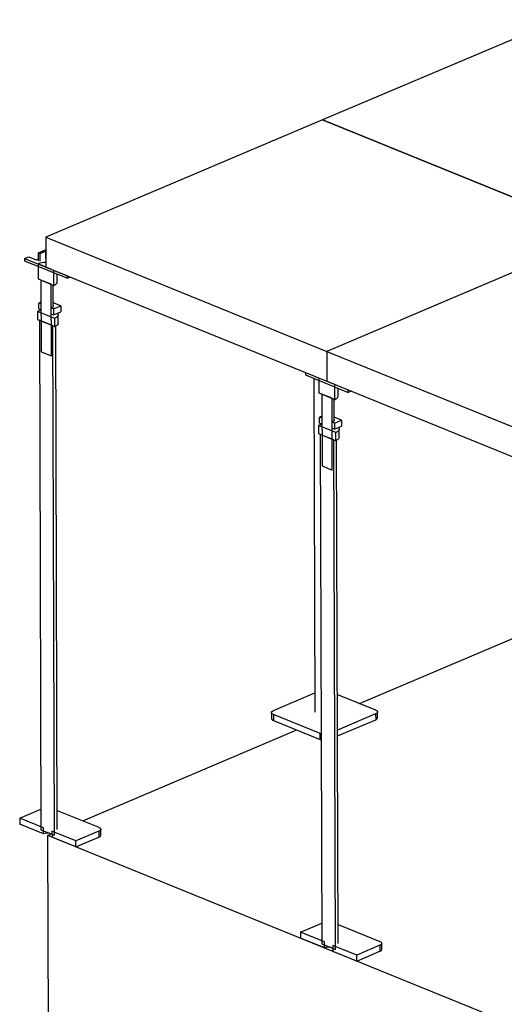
# Model space of a CAD drawing. Header units: millimetres. Extents: x 5 to 589, y 5 to 415.
# Tile 53 of 67: x 449 to 473, y 259 to 309. Entities that reach past the tile are written whole.
import ezdxf

# ---------------------------------------------------------------- set-up
doc = ezdxf.new("R2010")
doc.units = ezdxf.units.MM
doc.layers.add('TRAIT-FORT', color=4, linetype='Continuous', lineweight=25)

msp = doc.modelspace()

# ---------------------------------------------------------------- linework, layer by layer
at = {"layer": 'TRAIT-FORT', "color": 4, "linetype": 'Continuous', "lineweight": 25}
for p, q in [((475.962, 309.401), (463.973, 304.321)), ((463.973, 304.321), (449.937, 298.373)), ((478.22, 298.535), (463.973, 304.321)), ((463.973, 304.321), (474.421, 300.078)), ((478.22, 298.535), (464.184, 292.588)), ((449.937, 298.373), (449.942, 296.856)), ((449.937, 298.373), (464.184, 292.588)), ((449.569, 297.579), (449.917, 297.726)), ((449.569, 297.579), (449.64, 297.55)), ((449.57, 297.185), (449.569, 297.579)), ((449.64, 297.55), (449.918, 297.668)), ((449.642, 297.156), (449.64, 297.55)), ((449.917, 297.726), (449.939, 297.718)), ((449.918, 297.668), (449.939, 297.659)), ((449.918, 297.668), (449.919, 297.274)), ((448.858, 297.297), (449.072, 297.387)), ((448.858, 297.297), (451.026, 296.416)), ((448.858, 297.297), (448.858, 297.175)), ((448.858, 297.175), (451.026, 296.295)), ((449.072, 297.387), (449.452, 297.233)), ((449.452, 297.233), (449.57, 297.283)), ((449.538, 297.02), (449.54, 296.262)), ((450.345, 296.692), (449.538, 297.02)), ((449.942, 296.856), (464.189, 291.071)), ((450.348, 295.934), (450.345, 296.692)), ((450.511, 296.1), (450.509, 296.505)), ((449.54, 296.262), (450.348, 295.934)), ((450.205, 295.992), (449.683, 296.204)), ((449.683, 296.204), (449.695, 292.565)), ((450.217, 292.353), (450.205, 295.992)), ((451.026, 296.295), (451.026, 296.416)), ((451.172, 296.357), (451.026, 296.295)), ((450.315, 294.889), (450.311, 295.949)), ((449.686, 295.087), (449.574, 295.039)), ((449.687, 294.994), (449.574, 295.039)), ((449.575, 294.736), (449.574, 295.039)), ((449.687, 294.994), (449.688, 294.69)), ((450.69, 294.892), (450.314, 295.045)), ((449.51, 294.611), (449.511, 294.202)), ((450.389, 294.254), (449.51, 294.611)), ((449.688, 294.69), (449.575, 294.736)), ((450.322, 294.736), (450.209, 294.782)), ((450.21, 294.478), (450.209, 294.782)), ((450.322, 294.736), (450.69, 294.892)), ((450.322, 294.736), (450.323, 294.432)), ((450.323, 294.432), (450.691, 294.589)), ((450.69, 294.892), (450.691, 294.589)), ((449.511, 294.202), (450.39, 293.845)), ((449.606, 294.163), (449.689, 268.338)), ((450.295, 293.883), (449.606, 294.163)), ((450.323, 294.432), (450.21, 294.478)), ((450.316, 294.434), (450.316, 294.435)), ((450.39, 293.845), (450.389, 294.254)), ((450.567, 294.025), (450.566, 294.435)), ((450.378, 268.058), (450.295, 293.883)), ((450.516, 268.348), (450.435, 293.866)), ((449.695, 292.565), (450.217, 292.353)), ((464.184, 292.588), (478.431, 286.802)), ((464.184, 292.588), (464.189, 291.071)), ((463.105, 291.511), (465.273, 290.631)), ((463.105, 291.511), (463.105, 291.39)), ((463.105, 291.39), (465.273, 290.51)), ((463.532, 291.217), (463.586, 274.293)), ((463.785, 291.235), (463.788, 290.477)), ((464.593, 290.907), (463.785, 291.235)), ((464.189, 291.071), (478.436, 285.286)), ((464.595, 290.149), (464.593, 290.907)), ((464.758, 290.315), (464.757, 290.719)), ((465.273, 290.51), (465.273, 290.631)), ((465.419, 290.571), (465.273, 290.51)), ((463.788, 290.477), (464.595, 290.149)), ((463.93, 290.419), (463.942, 286.779)), ((464.453, 290.207), (463.93, 290.419)), ((464.464, 286.567), (464.453, 290.207)), ((464.562, 289.104), (464.559, 290.164)), ((463.934, 289.302), (463.821, 289.254)), ((463.934, 289.208), (463.821, 289.254)), ((463.822, 288.951), (463.821, 289.254)), ((463.934, 289.208), (463.935, 288.905)), ((464.938, 289.107), (464.561, 289.259)), ((464.569, 288.95), (464.938, 289.107)), ((464.938, 289.107), (464.939, 288.803)), ((463.757, 288.826), (463.759, 288.416)), ((464.636, 288.469), (463.757, 288.826)), ((463.935, 288.905), (463.822, 288.951)), ((464.569, 288.95), (464.456, 288.996)), ((464.457, 288.693), (464.456, 288.996)), ((464.57, 288.647), (464.457, 288.693)), ((464.563, 288.649), (464.563, 288.65)), ((464.569, 288.95), (464.57, 288.647)), ((464.57, 288.647), (464.939, 288.803)), ((464.815, 288.24), (464.813, 288.649)), ((463.759, 288.416), (464.637, 288.06)), ((464.542, 288.098), (463.854, 288.378)), ((463.854, 288.378), (463.936, 262.552)), ((464.625, 262.273), (464.542, 288.098)), ((464.637, 288.06), (464.636, 288.469)), ((464.764, 262.563), (464.682, 288.081)), ((463.942, 286.779), (464.464, 286.567)), ((465.839, 274.741), (476.484, 279.252)), ((461.475, 274.378), (463.583, 275.271)), ((464.723, 275.194), (466.66, 274.407)), ((461.379, 274.28), (461.38, 273.977)), ((463.853, 273.218), (461.478, 274.182)), ((461.478, 274.182), (461.479, 273.879)), ((466.663, 274.212), (464.729, 273.392)), ((466.663, 274.212), (466.664, 273.908)), ((466.76, 274.006), (466.759, 274.309)), ((461.479, 273.879), (463.854, 272.914)), ((464.73, 273.089), (466.664, 273.908)), ((451.803, 268.793), (462.666, 273.397)), ((463.902, 273.201), (463.853, 273.218)), ((463.854, 272.914), (463.853, 273.218)), ((463.854, 272.914), (463.903, 272.898)), ((448.608, 268.925), (449.686, 269.382)), ((450.513, 269.317), (452.624, 268.459)), ((449.819, 268.434), (448.608, 268.925)), ((448.608, 268.925), (448.609, 268.622)), ((449.82, 268.13), (448.609, 268.622)), ((449.689, 268.338), (450.378, 268.058)), ((449.82, 268.13), (449.819, 268.434)), ((450.034, 268.043), (450.22, 268.122)), ((450.073, 255.912), (450.034, 268.043)), ((521.27, 239.117), (450.034, 268.043)), ((451.458, 267.768), (450.247, 268.26)), ((450.247, 268.26), (450.248, 267.956)), ((452.627, 268.264), (451.458, 267.768)), ((452.627, 268.264), (452.628, 267.961)), ((452.724, 268.058), (452.723, 268.361)), ((451.459, 267.465), (450.248, 267.956)), ((451.459, 267.465), (451.458, 267.768)), ((451.459, 267.465), (452.628, 267.961)), ((462.856, 263.14), (463.933, 263.597)), ((464.066, 262.648), (462.856, 263.14)), ((462.856, 263.14), (462.857, 262.837)), ((464.761, 263.531), (466.871, 262.674)), ((464.067, 262.345), (462.857, 262.837)), ((463.936, 262.552), (464.625, 262.273)), ((464.067, 262.345), (464.066, 262.648)), ((466.972, 262.273), (466.971, 262.576)), ((465.705, 261.983), (464.495, 262.474)), ((464.495, 262.474), (464.495, 262.171)), ((465.706, 261.68), (464.495, 262.171)), ((466.875, 262.479), (465.705, 261.983)), ((465.706, 261.68), (466.876, 262.175)), ((466.875, 262.479), (466.876, 262.175)), ((465.706, 261.68), (465.705, 261.983))]:
    msp.add_line(p, q, dxfattribs=at)
at = {"layer": 'TRAIT-FORT', "color": 4, "linetype": 'Continuous', "lineweight": 25, "flags": 128}
for points in [[(450.348, 295.934), (450.403, 295.961), (450.447, 295.991), (450.48, 296.024), (450.502, 296.058), (450.511, 296.093), (450.511, 296.1)], [(450.315, 294.889), (450.314, 294.883), (450.306, 294.855), (450.285, 294.828), (450.252, 294.803), (450.209, 294.782)], [(450.53, 294.52), (450.551, 294.491), (450.564, 294.454), (450.565, 294.418), (450.553, 294.382), (450.529, 294.347), (450.493, 294.313), (450.446, 294.282), (450.389, 294.254)], [(450.567, 294.025), (450.566, 294.009), (450.554, 293.972), (450.53, 293.937), (450.494, 293.904), (450.447, 293.873), (450.39, 293.845)], [(464.595, 290.149), (464.65, 290.176), (464.694, 290.206), (464.728, 290.238), (464.749, 290.272), (464.758, 290.307), (464.758, 290.315)], [(464.562, 289.104), (464.562, 289.097), (464.553, 289.07), (464.532, 289.043), (464.499, 289.018), (464.456, 288.996)], [(464.777, 288.735), (464.798, 288.705), (464.811, 288.669), (464.812, 288.633), (464.8, 288.596), (464.776, 288.561), (464.74, 288.528), (464.693, 288.497), (464.636, 288.469)], [(464.815, 288.24), (464.813, 288.223), (464.802, 288.187), (464.777, 288.152), (464.741, 288.118), (464.694, 288.087), (464.637, 288.06)], [(461.478, 274.182), (461.436, 274.203), (461.405, 274.226), (461.386, 274.252), (461.379, 274.279), (461.385, 274.306), (461.403, 274.332), (461.434, 274.356), (461.475, 274.378)], [(466.66, 274.407), (466.702, 274.387), (466.733, 274.363), (466.752, 274.337), (466.759, 274.31), (466.753, 274.283), (466.735, 274.257), (466.705, 274.233), (466.663, 274.212)], [(461.38, 273.977), (461.38, 273.976), (461.387, 273.949), (461.406, 273.923), (461.437, 273.899), (461.479, 273.879)], [(452.624, 268.459), (452.666, 268.439), (452.697, 268.415), (452.716, 268.389), (452.723, 268.362), (452.717, 268.335), (452.699, 268.309), (452.668, 268.285), (452.627, 268.264)], [(466.871, 262.674), (466.913, 262.653), (466.944, 262.63), (466.964, 262.604), (466.971, 262.577), (466.965, 262.55), (466.946, 262.524), (466.916, 262.5), (466.875, 262.479)]]:
    msp.add_lwpolyline(points, dxfattribs=at)
at = {"layer": 'TRAIT-FORT', "color": 4, "linetype": 'Continuous', "lineweight": 25}
for centre, radius, start, end in [((449.926, 296.001), 1.091, 89.2092, 110.825), ((449.861, 293.752), 0.928, 100.7606, 112.2175), ((464.108, 287.966), 0.928, 100.7606, 112.2175), ((466.635, 274.033), 0.128, 283.3075, 347.6478), ((450.036, 267.544), 0.625, 82.4382, 110.2041), ((452.599, 268.086), 0.128, 283.3075, 347.6478), ((464.283, 261.758), 0.625, 82.4382, 110.2041), ((466.846, 262.3), 0.128, 283.3075, 347.6478)]:
    msp.add_arc(centre, radius, start, end, dxfattribs=at)

doc.saveas('drawing.dxf')
